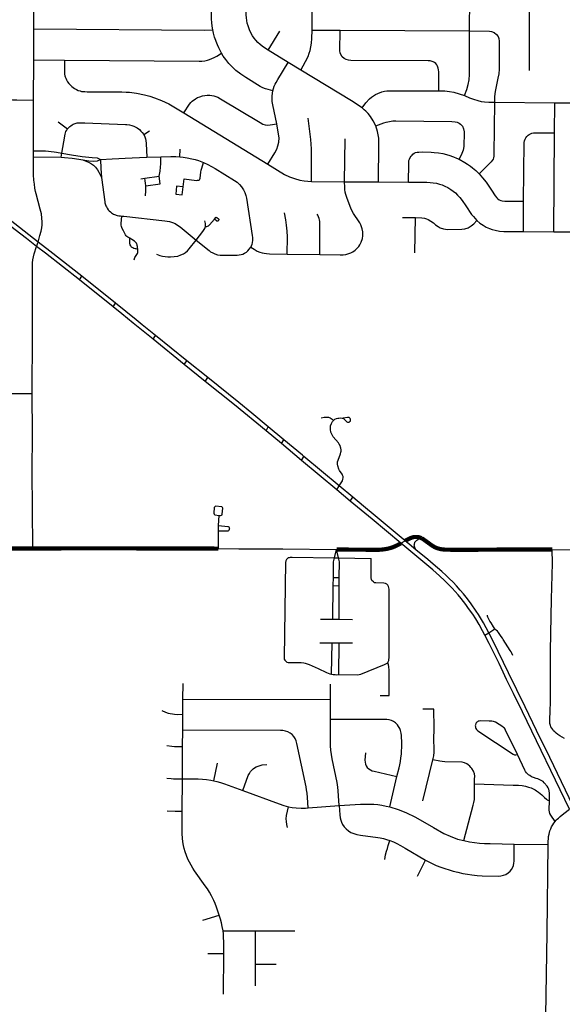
# Model space of a CAD drawing. Extents: x 1410746 to 1533160, y 578873 to 704954.
# Tile 117 of 227: x 1459857 to 1465069, y 668278 to 677735. Entities that reach past the tile are written whole.
import ezdxf

# ---------------------------------------------------------------- set-up
doc = ezdxf.new("R2010")
doc.units = 0
doc.header["$MEASUREMENT"] = 0
doc.layers.add('MC_STREETS', color=254, linetype='CONTINUOUS')

msp = doc.modelspace()

# ---------------------------------------------------------------- linework, layer by layer
at = {"layer": 'MC_STREETS'}
for p, q in [((1459993.17175, 677647.7568), (1459991.08765, 677971.16645)), ((1462665.37715, 677635.4484), (1462666.81375, 677951.1882)), ((1464178.3682, 677627.890675), (1464179.775725, 677943.35645)), ((1464752.513375, 677246.658375), (1464753.651975, 677939.233525)), ((1459991.717675, 677348.341775), (1459993.17175, 677647.7568)), ((1462244.922525, 677440.9133), (1462355.62775, 677625.15675)), ((1462665.37715, 677635.4484), (1462933.822475, 677633.41555)), ((1462933.822475, 677633.41555), (1464178.3682, 677627.890675)), ((1462436.43765, 677323.044175), (1462244.922525, 677440.9133)), ((1459988.597475, 676962.887175), (1459991.717675, 677348.341775)), ((1459991.717675, 677348.341775), (1460287.95045, 677344.972125)), ((1462556.5449, 677249.434625), (1462436.43765, 677323.044175)), ((1459989.610025, 676476.030575), (1459988.597475, 676962.887175)), ((1464416.066225, 676941.4885), (1464995.9148, 676936.8868)), ((1464993.55425, 676648.379175), (1464995.9148, 676936.8868)), ((1464995.9148, 676936.8868), (1465309.962775, 676936.091375)), ((1461434.013125, 676840.290225), (1462241.684425, 676346.137)), ((1460227.2775, 676753.54455), (1460315.811675, 676685.80495)), ((1461048.678525, 676630.7892), (1461103.36715, 676666.1147)), ((1464987.61035, 675698.672425), (1464993.55425, 676648.379175)), ((1462977.537275, 676178.43065), (1462981.827625, 676590.1575)), ((1459989.610025, 676416.386175), (1459989.610025, 676476.030575)), ((1459989.610025, 676416.386175), (1460254.35505, 676414.68575)), ((1460254.35505, 676414.68575), (1460261.844875, 676452.062325)), ((1461077.4958, 676413.133575), (1461210.975675, 676416.816625)), ((1461394.02125, 676418.445825), (1461398.472425, 676490.250525)), ((1461057.846775, 676212.1736), (1461194.856625, 676233.261325)), ((1461019.726075, 676205.950375), (1461057.846775, 676212.1736)), ((1462658.330275, 676181.66525), (1462977.537275, 676178.43065)), ((1462977.537275, 676178.43065), (1463304.16885, 676178.477225)), ((1463304.16885, 676178.477225), (1463590.57445, 676175.3214)), ((1464695.6374, 675701.757425), (1464697.4439, 675991.307175)), ((1463534.771075, 675836.31945), (1463657.671425, 675835.5163)), ((1463651.8755, 675496.86705), (1463657.671425, 675835.5163)), ((1464695.6374, 675701.757425), (1464987.61035, 675698.672425)), ((1464987.61035, 675698.672425), (1465302.414, 675698.695275)), ((1460018.1039, 675557.7649), (1460032.700325, 675599.3711)), ((1462427.02915, 675482.086125), (1462738.07285, 675479.672525)), ((1460431.913275, 675235.51285), (1460454.116425, 675272.950275)), ((1460777.77595, 675012.8488), (1460454.116425, 675272.950275)), ((1460753.203925, 674976.163825), (1460431.913275, 675235.51285)), ((1460753.203925, 674976.163825), (1460777.77595, 675012.8488)), ((1461137.2584, 674666.06595), (1461162.4568, 674701.89225)), ((1461438.050725, 674422.723625), (1461137.2584, 674666.06595)), ((1461463.2108, 674458.7739), (1461162.4568, 674701.89225)), ((1461438.050725, 674422.723625), (1461463.2108, 674458.7739)), ((1461639.4792, 674260.039425), (1461438.050725, 674422.723625)), ((1461663.850725, 674296.7708), (1461463.2108, 674458.7739)), ((1461639.4792, 674260.039425), (1461663.850725, 674296.7708)), ((1459650.7562, 674145.312675), (1459977.54805, 674145.819675)), ((1462222.796675, 673785.3473), (1462244.784925, 673824.558675)), ((1462370.29555, 673663.180375), (1462222.796675, 673785.3473)), ((1462394.69855, 673698.725625), (1462244.784925, 673824.558675)), ((1462370.29555, 673663.180375), (1462394.69855, 673698.725625)), ((1462563.133075, 673502.34695), (1462370.29555, 673663.180375)), ((1462563.133075, 673502.34695), (1462587.29785, 673539.0295)), ((1462901.76665, 673219.96805), (1462563.133075, 673502.34695)), ((1462925.5978, 673258.427275), (1462587.29785, 673539.0295)), ((1462901.76665, 673219.96805), (1462925.5978, 673258.427275)), ((1463031.74615, 673111.12485), (1462901.76665, 673219.96805)), ((1463056.10385, 673148.70995), (1462925.5978, 673258.427275)), ((1463031.74615, 673111.12485), (1463056.10385, 673148.70995)), ((1461765.684875, 672876.6838), (1461774.067725, 672973.404875)), ((1461765.47745, 672822.521475), (1461765.684875, 672876.6838)), ((1461765.5068, 672654.982275), (1461765.47745, 672822.521475)), ((1463518.56365, 672705.930325), (1463559.5932, 672730.0468)), ((1462881.104875, 672565.9702), (1462900.442375, 672646.6231)), ((1462918.2967, 672565.063075), (1462900.442375, 672646.6231)), ((1463594.3397, 672643.5749), (1463518.56365, 672705.930325)), ((1464971.874075, 672645.806775), (1465274.098, 672641.719075)), ((1462881.104875, 672565.9702), (1462918.2967, 672565.063075)), ((1462918.2967, 672565.063075), (1463231.493475, 672559.880475)), ((1462868.3417, 672298.979425), (1462869.36325, 672376.6081)), ((1462869.36325, 672376.6081), (1462926.724575, 672375.938925)), ((1462926.228575, 672298.75), (1462926.724575, 672375.938925)), ((1462864.106075, 671977.11225), (1462868.3417, 672298.979425)), ((1462868.3417, 672298.979425), (1462926.228575, 672298.75)), ((1462924.1566, 671976.30835), (1462926.228575, 672298.75)), ((1462745.8439, 671978.6954), (1462864.106075, 671977.11225)), ((1462864.106075, 671977.11225), (1462924.1566, 671976.30835)), ((1462924.1566, 671976.30835), (1463053.06545, 671974.582675)), ((1464363.231675, 671846.983475), (1464421.889675, 671883.558725)), ((1464326.0569, 671823.8378), (1464363.231675, 671846.983475)), ((1462739.973325, 671748.792025), (1462856.88815, 671749.2662)), ((1462852.48785, 671448.35015), (1462856.88815, 671749.2662)), ((1462856.88815, 671749.2662), (1462924.207525, 671749.6871)), ((1462921.789625, 671444.264925), (1462924.207525, 671749.6871)), ((1462924.207525, 671749.6871), (1463054.444475, 671750.1698)), ((1461424.1502, 671210.00885), (1461425.41385, 671360.676675)), ((1462842.02605, 671206.385575), (1462841.436325, 671353.293925)), ((1461422.9979, 671063.918425), (1461424.1502, 671210.00885)), ((1461424.1502, 671210.00885), (1462842.02605, 671206.385575)), ((1462841.110725, 671013.40785), (1462842.02605, 671206.385575)), ((1461422.114975, 670911.521875), (1461422.9979, 671063.918425)), ((1461420.9597, 670752.6943), (1461422.114975, 670911.521875)), ((1461418.915775, 670443.72235), (1461420.9597, 670752.6943)), ((1461722.984275, 670425.405325), (1461756.129625, 670593.27515)), ((1463728.849925, 670233.721575), (1463825.861375, 670626.538525)), ((1463410.659775, 670174.650975), (1463480.653825, 670465.71155)), ((1461416.193925, 670133.372925), (1461418.915775, 670443.72235)), ((1462628.42025, 670165.573525), (1462926.593875, 670186.2213)), ((1464607.669, 669817.386275), (1464932.78585, 669812.4617)), ((1463677.968625, 669510.2153), (1463756.1794, 669661.53845)), ((1461616.98585, 669086.055075), (1461773.85605, 669135.0253)), ((1461809.619925, 668984.330875), (1462121.8151, 668985.120475)), ((1462121.359425, 668664.7575), (1462121.8151, 668985.120475)), ((1462121.8151, 668985.120475), (1462498.166625, 668984.223475)), ((1461662.4755, 668767.318225), (1461816.21715, 668766.622525)), ((1461815.04635, 668376.8545), (1461816.21715, 668766.622525)), ((1462120.481025, 668455.2368), (1462121.359425, 668664.7575)), ((1462121.359425, 668664.7575), (1462318.9523, 668665.28885))]:
    msp.add_line(p, q, dxfattribs=at)
for points in [[(1461710.4705, 677636.48595), (1461704.557225, 677673.585125), (1461701.095675, 677708.707975), (1461699.411325, 677738.223125), (1461698.65365, 677769.279525), (1461700.4332, 677958.94415)], [(1462244.922525, 677440.9133), (1462208.090575, 677463.17145), (1462185.56745, 677479.600075), (1462166.22405, 677495.76375), (1462144.49585, 677516.432025), (1462125.15245, 677537.3653), (1462107.928875, 677558.56355), (1462093.620075, 677578.96685), (1462077.191425, 677607.84945), (1462063.67755, 677638.5869), (1462050.42865, 677676.74375), (1462042.744275, 677702.446625), (1462037.444725, 677727.619525), (1462034.265, 677751.46755), (1462033.330825, 677781.78045), (1462032.192975, 677957.003825)], [(1459993.17175, 677647.7568), (1461628.218825, 677633.403225), (1461710.4705, 677636.48595)], [(1461794.122975, 677412.88615), (1461767.9457, 677463.3194), (1461755.154875, 677493.319425), (1461728.53125, 677566.355025), (1461717.48865, 677606.1971), (1461710.4705, 677636.48595)], [(1462556.5449, 677249.434625), (1462603.436975, 677332.098275), (1462626.03405, 677380.832775), (1462637.045825, 677411.946225), (1462645.4441, 677438.739475), (1462653.138, 677472.4694), (1462659.220325, 677509.874825), (1462663.483125, 677554.6031), (1462665.37715, 677635.4484)], [(1463883.554175, 677052.640175), (1463883.212625, 677232.993825), (1463880.79695, 677252.716225), (1463877.481025, 677269.54165), (1463870.803525, 677286.7985), (1463862.93775, 677300.7998), (1463853.078175, 677313.383425), (1463841.1881, 677322.72855), (1463827.02345, 677330.6616), (1463800.787275, 677338.83515), (1463780.603925, 677340.6944), (1463036.4371, 677343.499175), (1463016.52735, 677344.989), (1462993.911925, 677351.633675), (1462974.73775, 677361.85315), (1462955.14755, 677379.367875), (1462941.510775, 677399.6782), (1462935.6325, 677414.7333), (1462932.382525, 677434.836925), (1462933.822475, 677633.41555)], [(1464129.18785, 677005.1242), (1464151.452575, 677065.52565), (1464164.473225, 677112.994725), (1464172.944, 677157.63965), (1464176.218925, 677209.31015), (1464178.3682, 677627.890675)], [(1464178.3682, 677627.890675), (1464368.986925, 677624.463175), (1464389.148625, 677621.512075), (1464414.76505, 677610.43665), (1464436.3211, 677592.884175), (1464451.9313, 677572.89965), (1464459.66685, 677552.342925), (1464463.42145, 677529.315075), (1464460.8847, 677260.4849), (1464458.03595, 677216.0926), (1464450.45855, 677173.98015), (1464425.445475, 677060.075525), (1464422.30505, 677043.378725), (1464419.09215, 677023.039525), (1464416.835575, 676994.30205), (1464416.066225, 676941.4885)], [(1460287.95045, 677344.972125), (1461579.901675, 677335.074825), (1461606.55925, 677336.515775), (1461634.89795, 677340.3583), (1461660.0094, 677346.44605), (1461680.45655, 677353.08545), (1461702.1423, 677361.7324), (1461725.197525, 677372.059225), (1461749.21335, 677385.74825), (1461794.122975, 677412.88615)], [(1462288.085575, 677052.388875), (1462242.800575, 677063.4524), (1462216.39215, 677071.7434), (1462193.175325, 677081.24545), (1462167.59565, 677094.1437), (1462029.429275, 677178.87975), (1461981.489075, 677211.1707), (1461933.3789, 677247.912575), (1461899.52475, 677279.162575), (1461866.538625, 677315.186875), (1461836.590725, 677351.211175), (1461812.375025, 677384.3073), (1461794.122975, 677412.88615)], [(1460287.95045, 677344.972125), (1460286.508875, 677248.010525), (1460287.21555, 677227.229075), (1460288.6004, 677212.26355), (1460291.64075, 677195.807225), (1460294.783125, 677184.44995), (1460299.314625, 677172.3358), (1460306.314275, 677157.25775), (1460317.18565, 677139.18725), (1460328.6551, 677122.92645), (1460344.867675, 677105.113175), (1460356.698025, 677092.8527), (1460369.1337, 677082.766425), (1460383.275725, 677073.7389), (1460400.7721, 677063.915425), (1460419.42035, 677055.526), (1460436.154575, 677049.725825), (1460451.81005, 677046.132975), (1460465.82445, 677044.758975), (1460482.084925, 677043.34), (1460505.947075, 677042.861975), (1460837.5993, 677041.68285), (1460880.514575, 677039.00175), (1460910.804525, 677036.937775), (1460979.14955, 677027.91845), (1461054.94335, 677012.191775), (1461105.7884, 676998.786625), (1461152.940525, 676983.26925), (1461218.71205, 676957.906775), (1461288.282775, 676925.91045), (1461353.836125, 676889.622475), (1461434.013125, 676840.290225)], [(1462288.085575, 677052.388875), (1462301.849975, 677094.741475), (1462309.435775, 677114.426775), (1462318.648, 677131.62295), (1462337.072475, 677161.102125), (1462436.43765, 677323.044175)], [(1463145.562525, 676886.630675), (1463043.8334, 676953.87495), (1462556.5449, 677249.434625)], [(1459749.7937, 676976.824225), (1459770.161, 676969.745825), (1459788.93, 676966.046825), (1459810.880525, 676963.9235), (1459829.79815, 676963.4122), (1459988.597475, 676962.887175)], [(1461434.013125, 676840.290225), (1461488.7545, 676923.3573), (1461501.419825, 676938.77065), (1461514.59565, 676951.623), (1461545.66875, 676974.68365), (1461566.114575, 676985.933625), (1461586.51645, 676994.998225), (1461611.661725, 677002.511025), (1461635.352625, 677007.50215), (1461658.69675, 677009.221625), (1461683.401075, 677008.72755), (1461720.621825, 677002.154075), (1461758.56825, 676989.736775), (1461786.630875, 676974.602275), (1462165.97525, 676745.869475), (1462193.2252, 676732.209075), (1462214.99155, 676725.2163), (1462241.0417, 676721.781275), (1462263.26345, 676723.523725), (1462326.136025, 676735.74875)], [(1462326.136025, 676735.74875), (1462287.0718, 676917.23985), (1462282.106125, 676947.68525), (1462280.877825, 676973.17245), (1462281.491975, 677000.502075), (1462283.948775, 677028.060825), (1462288.085575, 677052.388875)], [(1463145.562525, 676886.630675), (1463181.116275, 676937.2933), (1463216.400975, 676974.4809), (1463234.672925, 676989.41885), (1463253.735875, 677001.790875), (1463274.490425, 677014.493275), (1463295.201675, 677025.01065), (1463335.391875, 677040.604775), (1463359.672675, 677047.0434), (1463383.045975, 677050.2209), (1463445.721375, 677052.615575), (1463883.554175, 677052.640175)], [(1463883.554175, 677052.640175), (1463941.07505, 677050.037825), (1463984.796425, 677045.524375), (1464025.645425, 677037.788825), (1464077.59315, 677023.27475), (1464129.18785, 677005.1242)], [(1464129.18785, 677005.1242), (1464177.9171, 676984.116375), (1464214.98625, 676969.898225), (1464255.741425, 676957.42875), (1464288.456575, 676950.2201), (1464320.668125, 676945.936), (1464363.569275, 676942.532475), (1464416.066225, 676941.4885)], [(1463276.946125, 676714.959425), (1463252.926175, 676763.895025), (1463225.953775, 676805.602625), (1463203.45645, 676832.28335), (1463181.44795, 676855.31085), (1463165.175025, 676870.2088), (1463145.562525, 676886.630675)], [(1464416.066225, 676941.4885), (1464411.926625, 676442.04625), (1464411.225075, 676423.25365), (1464408.1449, 676407.0422), (1464403.767825, 676395.04575), (1464395.986325, 676382.2387), (1464385.286775, 676369.593775), (1464269.894425, 676253.0365)], [(1462658.330275, 676181.66525), (1462659.474275, 676495.1905), (1462653.9628, 676584.9272), (1462628.05995, 676789.33395)], [(1460315.811675, 676685.80495), (1460328.607875, 676700.295425), (1460337.1761, 676707.410225), (1460347.723975, 676715.21435), (1460360.251175, 676723.70745), (1460370.762625, 676729.690375), (1460379.841025, 676734.244825), (1460388.62415, 676738.0765), (1460398.8036, 676741.5158), (1460408.39215, 676743.509575), (1460421.06175, 676745.077475), (1460439.885525, 676745.42885), (1460483.451975, 676743.9013), (1460874.301, 676728.710375), (1460885.803925, 676728.1159), (1460909.896075, 676725.0831), (1460932.8068, 676719.159225), (1460954.27755, 676711.4427), (1460984.009775, 676695.5451), (1461006.155075, 676679.435225), (1461021.491025, 676665.211725), (1461034.415975, 676650.704075), (1461048.678525, 676630.7892)], [(1462241.684425, 676346.137), (1462307.659025, 676457.399575), (1462325.748225, 676491.286), (1462337.62485, 676523.4749), (1462345.888275, 676557.5575), (1462347.552325, 676598.694575), (1462343.219, 676634.850325), (1462326.136025, 676735.74875)], [(1463276.946125, 676714.959425), (1463354.484025, 676744.3826), (1463376.722275, 676750.91585), (1463408.076275, 676758.336225), (1463439.38965, 676761.985225), (1463469.156375, 676762.865175), (1464007.690725, 676756.5138), (1464038.5496, 676754.8068), (1464058.948825, 676749.6644), (1464077.8648, 676740.544025), (1464091.42515, 676730.437075), (1464108.72005, 676710.41875), (1464120.025475, 676685.7833), (1464124.506125, 676656.911325), (1464124.902775, 676606.260825), (1464123.70165, 676560.013875), (1464121.42115, 676515.9746), (1464115.125225, 676481.852275), (1464102.98705, 676448.760475), (1464078.08415, 676393.698475)], [(1463304.16885, 676178.477225), (1463307.409325, 676538.377425), (1463304.92115, 676596.720825), (1463300.77285, 676628.13645), (1463294.688225, 676661.048125), (1463276.946125, 676714.959425)], [(1460261.844875, 676452.062325), (1460271.088625, 676506.891925), (1460280.6352, 676562.808825), (1460286.115825, 676598.039725), (1460289.33235, 676618.377925), (1460292.4826, 676635.438925), (1460295.523625, 676647.036675), (1460300.270975, 676659.693125), (1460307.8766, 676674.843025), (1460315.811675, 676685.80495)], [(1461048.678525, 676630.7892), (1461058.937125, 676608.42585), (1461065.901, 676591.526925), (1461069.214975, 676574.701175), (1461073.094575, 676544.01915), (1461077.4958, 676413.133575)], [(1464697.4439, 675991.307175), (1464703.854025, 676556.128375), (1464706.101725, 676570.29305), (1464710.9262, 676586.956725), (1464718.2126, 676600.292325), (1464727.18305, 676613.594475), (1464740.0623, 676625.726), (1464750.88215, 676633.162025), (1464763.0839, 676639.477625), (1464775.256775, 676644.3362), (1464791.33845, 676648.024525), (1464809.874175, 676648.020575), (1464993.55425, 676648.379175)], [(1459989.610025, 676476.030575), (1460070.473875, 676474.481225), (1460104.7238, 676473.794225), (1460134.45275, 676471.74075), (1460160.244025, 676469.40185), (1460186.3014, 676466.329025), (1460210.386325, 676462.9314), (1460261.844875, 676452.062325)], [(1460032.700325, 675599.3711), (1460050.9737, 675661.5388), (1460061.59345, 675703.2312), (1460068.6733, 675735.4838), (1460072.2132, 675765.37645), (1460073.393175, 675792.1225), (1460070.639925, 675828.701675), (1460064.74005, 675870.00075), (1460054.5136, 675913.266425), (1460014.78785, 676060.763075), (1460009.2813, 676083.182575), (1460002.988125, 676117.795125), (1459997.481575, 676155.554275), (1459993.548325, 676192.526775), (1459990.401725, 676243.265625), (1459989.615075, 676291.2512), (1459989.610025, 676416.386175)], [(1460254.35505, 676414.68575), (1460287.999675, 676411.8252), (1460361.702275, 676403.789775), (1460425.823225, 676394.124775), (1460462.75655, 676387.190725)], [(1460261.844875, 676452.062325), (1460352.9042, 676436.880375), (1460457.6762, 676420.8982), (1460552.977275, 676410.243425), (1460602.10765, 676407.283775), (1460631.70425, 676393.0774)], [(1460631.70425, 676393.0774), (1460746.2281, 676397.9566), (1460809.048825, 676401.3846), (1460870.78225, 676405.802525), (1460937.96305, 676409.235125), (1461077.4958, 676413.133575)], [(1461194.856625, 676233.261325), (1461205.284425, 676278.557325), (1461210.6556, 676319.1509), (1461211.8894, 676349.6873), (1461210.975675, 676416.816625)], [(1461210.975675, 676416.816625), (1461307.077025, 676419.469525), (1461355.13275, 676420.005075), (1461394.02125, 676418.445825)], [(1461394.02125, 676418.445825), (1461425.71305, 676415.2262), (1461466.8849, 676408.6093), (1461510.564825, 676399.0037), (1461543.258, 676390.698925), (1461573.957075, 676380.9765), (1461622.7278, 676362.8129)], [(1463590.57445, 676175.3214), (1463593.32425, 676349.72535), (1463594.13975, 676364.6761), (1463595.363, 676381.393775), (1463599.5764, 676394.713525), (1463607.595425, 676410.4798), (1463616.617325, 676424.520125), (1463625.1512, 676434.59485), (1463634.040675, 676443.0102), (1463645.182125, 676451.6626), (1463657.271775, 676457.707425), (1463673.2728, 676461.974375), (1463690.964325, 676463.69845), (1463721.305475, 676464.1873), (1463808.813325, 676462.9693), (1463838.500825, 676460.62555), (1463878.344575, 676456.4589), (1463922.08855, 676448.89565), (1463978.8654, 676432.24015), (1464023.13625, 676416.61515), (1464053.8654, 676404.635975), (1464078.08415, 676393.698475)], [(1460462.75655, 676387.190725), (1460521.604875, 676378.871025), (1460567.18365, 676375.91135), (1460603.291525, 676377.68715), (1460631.70425, 676393.0774)], [(1460462.75655, 676387.190725), (1460503.18625, 676372.535575), (1460519.05695, 676365.6596), (1460546.004075, 676350.910625), (1460564.224, 676338.0277), (1460584.118175, 676318.8139), (1460605.217225, 676292.522925), (1460618.254925, 676270.4016), (1460643.91105, 676219.24455)], [(1460631.70425, 676393.0774), (1460636.702125, 676306.775325), (1460643.91105, 676219.24455)], [(1461426.2648, 676129.987175), (1461435.178775, 676205.32705), (1461554.7121, 676191.32315), (1461565.71515, 676191.8233), (1461575.968025, 676193.82385), (1461582.969975, 676196.824675), (1461588.221425, 676203.576575), (1461591.7224, 676212.82915), (1461597.879075, 676271.37115), (1461600.483225, 676287.864225), (1461605.70845, 676310.035575), (1461622.7278, 676362.8129)], [(1461622.7278, 676362.8129), (1461664.20985, 676343.831225), (1461698.974225, 676325.14865), (1461734.7381, 676304.66255), (1461920.849225, 676190.77365), (1461946.890875, 676172.7181), (1461968.20235, 676152.67185), (1461988.7922, 676128.942875), (1462007.041525, 676100.5243), (1462020.540175, 676073.293725), (1462028.9926, 676046.528025), (1462035.085325, 676018.89865), (1462089.5098, 675662.3487), (1462091.658325, 675642.173575), (1462092.557675, 675613.859575), (1462090.34105, 675593.909775), (1462085.0765, 675574.7912), (1462080.08905, 675559.55175), (1462075.655775, 675550.685175)], [(1462241.684425, 676346.137), (1462401.2402, 676249.316325), (1462449.08395, 676226.136575), (1462496.468025, 676208.06675), (1462546.754025, 676194.6757), (1462587.596775, 676186.574), (1462624.75855, 676182.97665), (1462658.330275, 676181.66525)], [(1464078.08415, 676393.698475), (1464131.9904, 676363.229725), (1464159.594575, 676346.30265), (1464187.738, 676326.193725), (1464207.2215, 676311.33195), (1464237.36545, 676284.731375), (1464269.894425, 676253.0365)], [(1460643.91105, 676219.24455), (1460673.23315, 675986.574075), (1460674.97955, 675975.6092), (1460677.8634, 675965.350025), (1460680.23675, 675957.651225), (1460684.2584, 675948.0981), (1460689.6324, 675935.967225), (1460696.9644, 675923.4328), (1460707.6363, 675909.3741), (1460717.258, 675898.9801), (1460727.7219, 675888.569025), (1460738.769125, 675879.239325), (1460748.744825, 675872.48145), (1460758.1805, 675866.827275), (1460767.091575, 675863.005425), (1460775.7287, 675859.553325), (1460784.94225, 675856.818425), (1460793.32085, 675854.46475), (1460809.560325, 675851.9536), (1460826.36835, 675849.79515), (1460837.873425, 675848.45665)], [(1461068.652325, 676139.6932), (1461204.781975, 676159.004975), (1461194.856625, 676233.261325)], [(1464269.894425, 676253.0365), (1464303.25745, 676216.33715), (1464336.503075, 676174.6846), (1464388.063975, 676098.2415), (1464425.143975, 676042.12515), (1464438.55995, 676024.734425), (1464449.9256, 676012.77045), (1464461.3006, 676005.5517), (1464477.4881, 675998.1142), (1464492.444675, 675994.516325), (1464515.997775, 675992.5908), (1464697.4439, 675991.307175)], [(1461068.652325, 676139.6932), (1461065.993325, 676165.543625), (1461062.6004, 676186.826575), (1461057.846775, 676212.1736)], [(1461065.993325, 676041.5474), (1461069.35245, 676090.4938), (1461069.386275, 676120.818625), (1461068.652325, 676139.6932)], [(1461424.571175, 676130.1782), (1461363.086925, 676137.1128), (1461355.6566, 676058.036), (1461416.673625, 676051.03405), (1461426.2648, 676129.987175)], [(1462738.07285, 675479.672525), (1462935.186975, 675477.198125), (1462962.722025, 675477.742075), (1462989.746575, 675480.8464), (1463019.39185, 675488.6351), (1463038.36195, 675496.272225), (1463057.648675, 675505.72465), (1463077.886825, 675520.62355), (1463099.637425, 675540.95685), (1463113.4399, 675557.0769), (1463123.5639, 675571.8131), (1463137.303375, 675598.864225), (1463148.351575, 675631.798525), (1463152.804975, 675657.942175), (1463152.7177, 675695.834825), (1463146.8775, 675726.920075), (1463137.596025, 675754.430175), (1463132.7604, 675765.456725), (1463122.7286, 675783.5092), (1463117.00715, 675792.36745), (1463063.5932, 675874.3151), (1463041.64475, 675914.4653), (1462998.29415, 676025.6931), (1462988.391625, 676056.72365), (1462983.364325, 676078.987425), (1462979.7734, 676103.764875), (1462978.337025, 676126.38775), (1462977.537275, 676178.43065)], [(1463590.57445, 676175.3214), (1463767.8474, 676173.908475), (1463798.055725, 676172.345975), (1463829.56615, 676168.96055), (1463858.993225, 676164.533475), (1463889.9828, 676156.46055), (1463913.4203, 676148.127225), (1463941.5453, 676136.14805), (1463969.30315, 676121.60485), (1463998.836975, 676103.856375), (1464020.5142, 676088.4295), (1464042.586975, 676070.52305), (1464062.899475, 676050.470975), (1464085.2953, 676026.512625), (1464106.9099, 675998.387625), (1464141.154675, 675945.65325), (1464196.92725, 675865.1411), (1464214.288375, 675843.0057), (1464248.57655, 675804.594225)], [(1460032.700325, 675599.3711), (1459720.266225, 675845.373575), (1459556.84805, 675970.356825)], [(1460018.1039, 675557.7649), (1459922.1533, 675632.921575), (1459814.299175, 675716.697), (1459679.05405, 675821.0616), (1459534.965425, 675932.5266)], [(1460913.185475, 675635.057675), (1460894.125575, 675645.79395), (1460887.19765, 675652.969325), (1460880.517125, 675660.1447), (1460874.05025, 675669.613875), (1460852.503025, 675706.552025), (1460840.575075, 675729.253575), (1460834.03395, 675747.337875), (1460831.34055, 675761.189675), (1460830.186225, 675777.3501), (1460837.873425, 675848.45665)], [(1460837.873425, 675848.45665), (1460856.630425, 675846.274475), (1461250.332075, 675801.231275), (1461295.991425, 675795.217175), (1461323.93495, 675788.099725), (1461348.709825, 675777.0384), (1461372.5697, 675762.352075), (1461398.033875, 675743.62575), (1461553.3436, 675617.0092)], [(1462427.02915, 675482.086125), (1462429.15765, 675650.03235), (1462426.2349, 675703.85025), (1462419.593525, 675761.8314), (1462412.484275, 675813.708925), (1462400.18575, 675878.796075)], [(1462738.07285, 675479.672525), (1462740.765775, 675755.42165), (1462739.59975, 675795.52195), (1462737.4144, 675812.689575), (1462734.292675, 675825.139025), (1462728.126025, 675839.83585), (1462720.059775, 675857.849275), (1462715.337675, 675866.960475)], [(1461553.3436, 675617.0092), (1461617.10005, 675701.353525), (1461629.26275, 675719.6914), (1461635.112975, 675730.624925), (1461639.08965, 675739.62405), (1461641.5765, 675748.01715)], [(1461641.5765, 675748.01715), (1461641.957925, 675762.72545), (1461640.3057, 675777.359525), (1461637.709325, 675788.689125), (1461634.57245, 675802.654175)], [(1461641.5765, 675748.01715), (1461654.736075, 675748.53525), (1461662.1966, 675750.81485), (1461669.809875, 675754.464275), (1461681.349325, 675765.6254), (1461728.5507, 675819.72255)], [(1461728.5507, 675819.72255), (1461741.615375, 675834.588875), (1461745.3552, 675836.778025), (1461749.45985, 675836.0483), (1461766.060975, 675822.91335), (1461768.797425, 675818.170175)], [(1461768.797425, 675818.170175), (1461768.888625, 675811.5115), (1461766.60825, 675804.8528), (1461762.138725, 675799.9272), (1461756.300975, 675798.37655), (1461751.101725, 675799.56235), (1461728.5507, 675819.72255)], [(1463657.671425, 675835.5163), (1463720.2484, 675832.8129), (1463743.750975, 675828.337175), (1463763.301775, 675822.847375), (1463781.397875, 675814.8359), (1463806.396525, 675800.8579), (1463830.17795, 675782.16765), (1463852.267825, 675763.1467), (1463874.711, 675747.762225), (1463896.118125, 675736.7701), (1463927.35855, 675725.946975), (1463945.2463, 675721.583125), (1463961.23445, 675720.536225), (1464102.529125, 675721.7324), (1464131.532675, 675725.52735), (1464164.323625, 675736.1694), (1464193.890825, 675754.162475), (1464218.152575, 675773.7182), (1464248.57655, 675804.594225)], [(1464248.57655, 675804.594225), (1464276.1488, 675781.429875), (1464306.9533, 675760.3234), (1464338.637325, 675742.52825), (1464368.151225, 675729.72445), (1464393.975875, 675721.043875), (1464423.27275, 675712.58035), (1464466.69015, 675702.101875), (1464507.93055, 675699.82465), (1464695.6374, 675701.757425)], [(1459977.54805, 674145.819675), (1459980.776225, 674708.9566), (1459981.134925, 675129.336525), (1459979.38865, 675366.152175), (1459980.568625, 675398.404775), (1459982.928575, 675426.724125), (1459988.041775, 675457.79675), (1459994.7283, 675485.329475), (1460018.1039, 675557.7649)], [(1460431.913275, 675235.51285), (1460103.569275, 675491.927425), (1460018.1039, 675557.7649)], [(1460454.116425, 675272.950275), (1460145.53605, 675511.8529), (1460032.700325, 675599.3711)], [(1460991.254125, 675525.503725), (1460987.652825, 675556.9678), (1460986.168275, 675567.359725), (1460984.436275, 675573.297975), (1460982.20945, 675579.483625), (1460977.260925, 675588.638425), (1460970.5804, 675597.29835), (1460958.703925, 675607.69025), (1460933.218975, 675623.773), (1460913.185475, 675635.057675)], [(1460991.254125, 675525.503725), (1460984.436275, 675530.988025), (1460974.044375, 675534.204575), (1460967.116425, 675535.194275), (1460954.497675, 675537.915975), (1460942.108275, 675542.5274), (1460931.487, 675550.534725), (1460923.0745, 675561.668925), (1460917.383675, 675573.5454), (1460914.414575, 675582.9476), (1460913.9197, 675598.535475), (1460914.909425, 675616.84505), (1460913.849625, 675628.0414), (1460913.185475, 675635.057675)], [(1461169.247925, 675482.601325), (1461202.941125, 675468.688875), (1461227.841325, 675461.94505), (1461254.992825, 675458.661075), (1461279.957675, 675457.068575), (1461305.505525, 675456.557425), (1461340.95295, 675459.491475), (1461374.4857, 675465.014425), (1461404.4781, 675476.07345), (1461430.155625, 675486.326525), (1461450.38705, 675498.776625), (1461469.580975, 675514.858025), (1461485.5507, 675534.10625), (1461553.3436, 675617.0092)], [(1461553.3436, 675617.0092), (1461675.828275, 675517.1584), (1461690.79065, 675506.62935), (1461711.294625, 675494.99195), (1461732.35275, 675485.5712), (1461756.73585, 675477.81295), (1461781.39605, 675473.65675), (1461807.16455, 675472.271325), (1461945.7049, 675474.487975), (1461963.992225, 675475.319225), (1461983.664975, 675478.6442), (1461998.926375, 675483.4993), (1462015.806325, 675491.3899), (1462033.816575, 675502.19605), (1462049.3331, 675515.495925), (1462062.3559, 675529.62705), (1462075.655775, 675550.685175)], [(1460956.477075, 675427.06885), (1460963.65245, 675450.8218), (1460968.35355, 675460.718875), (1460975.2815, 675469.3788), (1460982.951725, 675479.770725), (1460987.652825, 675488.43065), (1460991.1168, 675499.812275), (1460992.353925, 675515.895), (1460991.254125, 675525.503725)], [(1462075.655775, 675550.685175), (1462108.3513, 675529.349975), (1462139.10725, 675512.725125), (1462161.827875, 675502.750225), (1462186.765125, 675495.269025), (1462205.05245, 675490.83575), (1462226.941825, 675488.064925), (1462254.6499, 675486.679525), (1462427.02915, 675482.086125)], [(1461162.4568, 674701.89225), (1461034.627775, 674804.714225), (1460974.651525, 674853.27845), (1460777.77595, 675012.8488)], [(1461137.2584, 674666.06595), (1460947.5899, 674820.30115), (1460837.8657, 674909.210425), (1460753.203925, 674976.163825)], [(1462222.796675, 673785.3473), (1461918.59385, 674035.408675), (1461639.4792, 674260.039425)], [(1462244.784925, 673824.558675), (1462085.8199, 673956.2858), (1461960.06555, 674058.62615), (1461663.850725, 674296.7708)], [(1459983.478925, 672655.92185), (1459979.419925, 673040.97105), (1459976.886125, 673390.7853), (1459978.5974, 673756.1809), (1459977.54805, 674145.819675)], [(1462752.998975, 673910.75385), (1462781.731925, 673915.92745), (1462799.440275, 673918.358), (1462811.331, 673917.793925), (1462824.2378, 673915.782475), (1462837.64745, 673911.256725), (1462848.87805, 673905.222375), (1462858.2648, 673898.517525), (1462869.83065, 673886.61645)], [(1462925.5978, 673258.427275), (1462955.810275, 673306.067925), (1462961.59305, 673320.441325), (1462962.981925, 673335.371875), (1462962.647225, 673347.104275), (1462957.854575, 673360.3162), (1462952.912475, 673369.746875), (1462927.870375, 673406.0917), (1462922.0097, 673417.316325), (1462913.32915, 673448.2191), (1462909.856925, 673464.885775), (1462910.20415, 673487.80245), (1462914.370825, 673504.4691), (1462938.32915, 673565.92745), (1462942.29195, 673579.95685), (1462943.78255, 673592.0478), (1462943.3254, 673603.617875), (1462942.492725, 673618.208075), (1462939.36315, 673630.293675), (1462934.0167, 673643.8806), (1462925.884175, 673658.616125), (1462917.84305, 673671.135775), (1462868.8847, 673729.816325), (1462857.967625, 673745.953875), (1462846.129725, 673772.057825), (1462841.90895, 673799.831725), (1462841.45415, 673815.580225), (1462843.42665, 673833.684675), (1462850.320025, 673855.4074), (1462862.519125, 673875.5668), (1462869.83065, 673886.61645)], [(1462869.83065, 673886.61645), (1462884.748875, 673896.6737), (1462899.3319, 673903.54615), (1462912.587275, 673907.35875), (1462923.012125, 673908.97225), (1462938.756525, 673909.75145), (1462954.464825, 673908.70945), (1462964.55075, 673907.4155)], [(1463032.7294, 673880.192175), (1463034.781875, 673884.523525), (1463035.14245, 673888.52385), (1463034.9561, 673893.264), (1463034.2084, 673898.0153), (1463032.063725, 673903.15865), (1463029.3216, 673906.492325), (1463025.19005, 673910.582525), (1463021.583425, 673912.8404), (1463016.558825, 673914.3978), (1463012.35445, 673914.845975), (1463004.47125, 673913.910275), (1462964.55075, 673907.4155)], [(1462964.55075, 673907.4155), (1462996.689775, 673875.80995), (1463000.2744, 673872.459575), (1463005.003725, 673870.1794), (1463009.193675, 673869.0029), (1463014.239925, 673868.537675), (1463017.904625, 673869.1935), (1463021.86425, 673870.571775), (1463025.845875, 673873.0429), (1463029.28025, 673876.2532), (1463032.7294, 673880.192175)], [(1462587.29785, 673539.0295), (1462572.0804, 673551.272525), (1462394.69855, 673698.725625)], [(1463518.56365, 672705.930325), (1463243.216875, 672936.734375), (1463031.74615, 673111.12485)], [(1463559.5932, 672730.0468), (1463270.01865, 672970.81205), (1463158.6734, 673063.75085), (1463056.10385, 673148.70995)], [(1461725.89065, 673050.2278), (1461721.71335, 672996.248025), (1461724.612625, 672986.71755), (1461730.66575, 672980.4026), (1461774.067725, 672973.404875)], [(1461774.067725, 672973.404875), (1461786.0469, 672972.623625), (1461793.598975, 672974.70695), (1461800.89065, 672980.436125), (1461802.973975, 672986.686125), (1461807.661475, 673042.6757), (1461805.0573, 673049.967375), (1461797.76565, 673054.9153), (1461737.069625, 673061.886025), (1461729.67495, 673057.29745), (1461725.89065, 673050.2278)], [(1461765.684875, 672876.6838), (1461854.54345, 672868.26175), (1461859.28755, 672866.709575), (1461864.080775, 672863.143075), (1461867.872175, 672858.087875), (1461869.9614, 672852.651525), (1461870.3702, 672844.992425), (1461869.69205, 672839.1765), (1461868.200925, 672834.834325), (1461866.06675, 672830.8259), (1461861.91425, 672826.6734), (1461854.771475, 672823.443925), (1461849.422075, 672822.8222), (1461765.47745, 672822.521475), (1461765.3238, 672822.520925)], [(1463662.260675, 672643.75305), (1463597.7096, 672697.5905), (1463559.5932, 672730.0468)], [(1463662.260675, 672643.75305), (1463651.958325, 672665.548775), (1463649.009175, 672673.97495), (1463647.74525, 672679.873275), (1463646.959825, 672688.22995), (1463647.464375, 672697.708675), (1463648.868725, 672704.3092), (1463650.83485, 672710.4884), (1463653.769875, 672716.238975), (1463658.4184, 672723.82985), (1463664.316725, 672730.43035), (1463671.75985, 672736.469125), (1463680.0456, 672741.103525), (1463695.212725, 672747.563575), (1463715.690025, 672755.273125)], [(1461765.5068, 672654.982275), (1461961.682875, 672653.888125), (1462176.159525, 672652.691925), (1462385.215125, 672651.340375), (1462900.442375, 672646.6231)], [(1464326.0569, 671823.8378), (1464303.628125, 671866.338225), (1464270.95015, 671925.31845), (1464237.575, 671980.74505), (1464207.77575, 672026.6359), (1464169.13495, 672081.0563), (1464142.06185, 672118.028325), (1464098.525525, 672174.6378), (1464069.17715, 672210.197775), (1464039.50465, 672243.578275), (1464010.07655, 672275.13235), (1463982.00935, 672304.4735), (1463941.7906, 672344.25755), (1463887.7356, 672394.5186), (1463824.51655, 672450.0631), (1463594.3397, 672643.5749)], [(1464363.231675, 671846.983475), (1464311.80005, 671942.414925), (1464263.95125, 672021.2273), (1464241.688225, 672055.594475), (1464193.5954, 672123.878375), (1464158.551875, 672171.311025), (1464118.5527, 672219.451625), (1464089.172775, 672254.141175), (1464052.359375, 672295.910225), (1464019.439725, 672330.95375), (1463982.27235, 672367.767125), (1463951.8305, 672396.4391), (1463911.47735, 672433.96045), (1463870.41625, 672469.711925), (1463829.001175, 672504.75545), (1463775.904925, 672549.710275), (1463662.260675, 672643.75305)], [(1465089.9636, 670830.175925), (1465065.880175, 670844.201), (1465046.04675, 670857.092725), (1465026.726625, 670870.64295), (1465010.233575, 670883.22975), (1464995.782, 670895.513675), (1464985.421625, 670905.4031), (1464976.47405, 670916.46985), (1464967.526475, 670929.4203), (1464959.285275, 670943.548075), (1464954.1051, 670956.733975), (1464949.86675, 670974.158225), (1464948.453975, 670984.9895), (1464947.512125, 671001.23645), (1464947.7476, 671019.602525), (1464951.985925, 671086.238475), (1464953.163225, 671118.73235), (1464954.1051, 671156.406375), (1464953.92795, 671535.901975), (1464955.29455, 671673.701575), (1464964.1775, 672168.869), (1464973.06045, 672515.531775), (1464971.874075, 672645.806775)], [(1462424.284375, 672557.232075), (1462420.16685, 672551.546), (1462415.853275, 672544.095275), (1462412.9122, 672536.840625), (1462411.8445, 672531.414975), (1462410.85665, 672524.147925), (1462396.3312, 671605.376725), (1462398.55855, 671592.012775), (1462403.235925, 671582.212525), (1462408.581525, 671575.53055), (1462415.2635, 671569.962225), (1462424.1728, 671564.839375), (1462434.195775, 671562.166575), (1462446.446075, 671561.27565), (1462561.5989, 671559.93925), (1462584.540375, 671557.93465), (1462599.908925, 671554.1482), (1462618.39575, 671548.579875), (1462637.550775, 671540.5615), (1462722.4994, 671502.8898), (1462803.932125, 671465.27785), (1462834.223775, 671453.695725), (1462852.48785, 671448.35015)], [(1462424.284375, 672557.232075), (1462430.754725, 672563.506375), (1462438.98975, 672568.408175), (1462448.00905, 672570.564975), (1462458.989075, 672571.153175), (1462473.89055, 672571.153175), (1462881.104875, 672565.9702)], [(1462869.36325, 672376.6081), (1462871.372925, 672529.32525), (1462881.104875, 672565.9702)], [(1462926.724575, 672375.938925), (1462927.69655, 672527.199825), (1462918.2967, 672565.063075)], [(1463391.706425, 671558.90865), (1463397.055225, 671566.129525), (1463402.404, 671579.76895), (1463405.944875, 671616.0546), (1463405.21495, 672265.05135), (1463403.9941, 672279.54835), (1463400.64475, 672291.81635), (1463393.43645, 672304.32205), (1463382.755625, 672314.688725), (1463371.1324, 672321.2857), (1463354.16875, 672322.856425), (1463276.26165, 672324.741275), (1463263.695975, 672327.56855), (1463253.97045, 672334.637475), (1463239.948175, 672349.85465), (1463235.896025, 672357.95075), (1463232.85305, 672374.406425), (1463231.493475, 672559.880475)], [(1464421.889675, 671883.558725), (1464408.43465, 671903.5848), (1464384.2066, 671940.4137), (1464373.076125, 671958.3436), (1464360.559825, 671983.689075), (1464354.6146, 671996.8312), (1464351.172625, 672006.218425), (1464349.295175, 672015.60565)], [(1464593.675825, 671629.79085), (1464583.036975, 671651.068575), (1464577.091725, 671662.020325), (1464568.956125, 671676.41405), (1464501.36815, 671782.48965), (1464492.91965, 671795.31885), (1464482.2808, 671810.964225), (1464455.05785, 671848.826025), (1464445.044825, 671860.403575), (1464432.841425, 671872.294075), (1464421.889675, 671883.558725)], [(1465137.5651, 670151.60445), (1464684.79535, 671088.1928), (1464600.344075, 671262.9303), (1464534.227725, 671399.04815), (1464501.317375, 671467.4686), (1464460.849275, 671551.341475), (1464423.3254, 671627.8692), (1464398.254575, 671680.8317), (1464366.920975, 671743.756125), (1464326.0569, 671823.8378)], [(1465173.357625, 670180.0427), (1464947.3741, 670647.3895), (1464821.33245, 670907.806175), (1464710.915775, 671135.931175), (1464553.103275, 671460.931175), (1464404.748775, 671765.892475), (1464363.231675, 671846.983475)], [(1462921.789625, 671444.264925), (1463096.783525, 671443.5297), (1463116.764, 671444.956875), (1463131.92775, 671449.06), (1463360.26055, 671541.92925), (1463381.008825, 671551.420325), (1463391.706425, 671558.90865)], [(1463318.59835, 671245.351125), (1463404.336525, 671245.351125), (1463404.2761, 671496.060275), (1463403.7412, 671510.502025), (1463401.6017, 671523.0717), (1463398.124975, 671537.7809), (1463391.706425, 671558.90865)], [(1462852.48785, 671448.35015), (1462866.520025, 671446.122825), (1462885.41035, 671444.638775), (1462904.1166, 671444.008225), (1462921.789625, 671444.264925)], [(1463825.861375, 670626.538525), (1463833.383325, 670665.73695), (1463836.84395, 670698.458325), (1463836.5254, 670738.90575), (1463835.779325, 670814.338025), (1463836.44305, 670932.369275), (1463835.5313, 671112.368925), (1463730.222975, 671113.5622)], [(1461222.05435, 671098.4489), (1461257.1125, 671084.751775), (1461283.675, 671075.8976), (1461302.6854, 671071.2101), (1461323.51875, 671067.043425), (1461344.352075, 671064.699675), (1461369.09165, 671063.137175), (1461422.9979, 671063.918425)], [(1463480.653825, 670465.71155), (1463500.85895, 670548.63125), (1463507.456175, 670577.103475), (1463513.707475, 670609.435875), (1463518.7637, 670645.7208), (1463522.73395, 670681.9646), (1463524.470075, 670711.13125), (1463525.85895, 670743.77015), (1463526.5534, 670776.061825), (1463525.85895, 670809.39515), (1463524.4184, 670836.93215), (1463522.796075, 670859.636325), (1463519.60895, 670883.353475), (1463514.4473, 670907.199075), (1463506.76175, 670928.492375), (1463496.73775, 670946.66605), (1463485.35305, 670962.35165), (1463466.52565, 670981.6647), (1463448.775625, 670993.422925), (1463427.595075, 671003.492375), (1463406.414525, 671009.742375), (1463382.384725, 671013.709325), (1463362.651225, 671014.7213), (1462841.110725, 671013.40785)], [(1462926.593875, 670186.2213), (1462920.14775, 670280.584675), (1462916.548675, 670327.372675), (1462912.049825, 670364.713075), (1462905.30155, 670407.002225), (1462857.6138, 670635.54355), (1462850.41565, 670678.732475), (1462845.6609, 670720.391375), (1462843.2175, 670761.9611), (1462841.867825, 670806.0498), (1462841.41795, 670849.6886), (1462841.110725, 671013.40785)], [(1464638.0954, 670677.915375), (1464524.585025, 670911.9786), (1464518.86995, 670922.22635), (1464513.351925, 670929.32095), (1464505.39315, 670937.64455), (1464495.976175, 670944.389925), (1464428.27225, 670986.5411), (1464408.2142, 670994.95545), (1464391.978675, 670997.828475), (1464366.440675, 670999.065025), (1464286.59175, 671000.31945), (1464271.558025, 670999.010625), (1464261.7114, 670996.14615), (1464252.93895, 670991.6704), (1464246.672925, 670987.552725), (1464241.660075, 670982.181825), (1464237.005325, 670974.6626), (1464234.319875, 670963.56275), (1464233.2457, 670954.0742), (1464233.961825, 670945.480775), (1464235.7521, 670936.350275), (1464239.153675, 670926.3246), (1464245.4197, 670916.29895), (1464256.12985, 670905.76865)], [(1462628.42025, 670165.573525), (1462621.233825, 670264.017575), (1462617.082725, 670305.074325), (1462612.694125, 670336.62705), (1462607.556475, 670367.9424), (1462518.804475, 670783.648125), (1462511.485775, 670809.995425), (1462501.971475, 670832.31745), (1462488.797825, 670851.34605), (1462472.6967, 670868.910925), (1462454.7659, 670882.084575), (1462432.8098, 670894.160425), (1462409.02405, 670902.211), (1462385.604225, 670906.6022), (1462362.1844, 670908.431875), (1461422.114975, 670911.521875)], [(1464256.12985, 670905.76865), (1464597.2934, 670681.969675), (1464609.2437, 670675.299725), (1464616.7474, 670673.0764), (1464622.96035, 670672.7848), (1464638.0954, 670677.915375)], [(1461269.97125, 670764.71005), (1461319.338525, 670757.19675), (1461343.644075, 670754.5926), (1461367.515625, 670753.2905), (1461420.9597, 670752.6943)], [(1463177.491925, 670693.751325), (1463173.254725, 670624.234075), (1463173.80355, 670602.21425), (1463177.49355, 670583.026275), (1463185.242525, 670567.528275), (1463195.574525, 670552.7683), (1463209.5965, 670539.115325), (1463225.094475, 670528.783325), (1463243.54445, 670521.772325), (1463261.99445, 670516.23735), (1463480.653825, 670465.71155)], [(1464944.22145, 670236.721), (1464944.486125, 670306.35565), (1464943.081, 670327.145525), (1464939.50845, 670344.358725), (1464933.0129, 670358.324175), (1464924.2439, 670373.9135), (1464895.3387, 670406.39125), (1464884.29625, 670417.108925), (1464871.9547, 670425.55315), (1464859.937925, 670432.373475), (1464847.92115, 670437.8947), (1464833.955725, 670442.76635), (1464816.7425, 670447.638025), (1464791.085075, 670455.432675), (1464773.510075, 670463.4178), (1464755.6843, 670474.594575), (1464743.28605, 670483.3282), (1464733.9242, 670491.483), (1464725.804775, 670500.90155), (1464716.711, 670513.2431), (1464708.266775, 670528.182875), (1464638.0954, 670677.915375)], [(1461999.91455, 670330.6733), (1462052.644375, 670474.614125), (1462062.527175, 670495.8771), (1462074.64605, 670513.898675), (1462087.292, 670528.2195), (1462099.304125, 670538.909775), (1462112.9934, 670549.202075), (1462128.9002, 670557.99275), (1462146.47005, 670565.657425), (1462165.6954, 670571.831625), (1462186.5838, 670576.8795), (1462230.03615, 670582.8913)], [(1464226.61845, 670395.227975), (1464226.652225, 670439.31155), (1464226.98, 670469.90925), (1464223.764125, 670491.833425), (1464214.414075, 670516.065325), (1464199.483975, 670542.229975), (1464190.996475, 670553.329025), (1464180.860325, 670566.282425), (1464165.93615, 670578.602275), (1464151.537225, 670589.0898), (1464129.815825, 670598.63045), (1464105.851925, 670602.873525), (1463939.88465, 670607.63055), (1463913.985275, 670609.216225), (1463891.876975, 670612.47295), (1463825.861375, 670626.538525)], [(1461270.6164, 670450.011925), (1461310.611725, 670445.925975), (1461334.235225, 670444.519825), (1461355.04535, 670443.99185), (1461418.915775, 670443.72235)], [(1461418.915775, 670443.72235), (1461571.087075, 670443.418775), (1461611.495625, 670441.958225), (1461650.443625, 670438.063425), (1461692.312725, 670431.734375), (1461722.984275, 670425.405325)], [(1461722.984275, 670425.405325), (1461750.247875, 670418.589425), (1461785.78795, 670408.365575), (1461824.73595, 670396.194325), (1461999.91455, 670330.6733)], [(1464123.4459, 669851.451425), (1464213.26675, 670190.008575), (1464219.41865, 670216.8471), (1464224.18865, 670244.806025), (1464225.834625, 670276.22455), (1464226.61845, 670395.227975)], [(1464226.61845, 670395.227975), (1464597.185625, 670383.12465), (1464646.593, 670381.414025), (1464683.903625, 670378.851025), (1464715.2451, 670372.763125), (1464745.420225, 670364.5128), (1464769.971675, 670356.00955), (1464788.90735, 670347.61815), (1464809.4844, 670337.00795), (1464821.9542, 670328.380325), (1464839.938725, 670314.542775), (1464871.451475, 670288.777725), (1464884.613725, 670278.049025), (1464898.1248, 670265.5314), (1464916.2775, 670247.71035), (1464922.563975, 670242.284375), (1464928.127375, 670239.701375), (1464944.22145, 670236.721)], [(1461999.91455, 670330.6733), (1462348.511625, 670203.427425), (1462395.118175, 670187.613875), (1462438.395875, 670175.28185)], [(1462429.703825, 669977.050325), (1462422.053275, 670005.954475), (1462417.967625, 670033.192125), (1462417.059725, 670059.9758), (1462420.23745, 670090.391175), (1462438.395875, 670175.28185)], [(1462438.395875, 670175.28185), (1462473.409675, 670169.29175), (1462512.84545, 670164.84075), (1462561.41925, 670162.57095), (1462600.81585, 670163.6018), (1462628.42025, 670165.573525)], [(1462926.593875, 670186.2213), (1463131.368025, 670200.0249), (1463171.055525, 670201.5343), (1463218.7296, 670200.9421), (1463256.928075, 670199.461525), (1463296.014875, 670195.908175), (1463334.805575, 670190.57815), (1463378.334075, 670182.287025), (1463410.659775, 670174.650975)], [(1462926.593875, 670186.2213), (1462931.9223, 670099.160175), (1462934.967275, 670070.61355), (1462940.295975, 670048.1569), (1462947.33195, 670029.042025), (1462958.380175, 670005.50435), (1462973.67705, 669983.703525), (1462992.821775, 669962.89765), (1463015.583125, 669943.884375), (1463038.115725, 669929.40295), (1463065.139875, 669917.603675), (1463093.686475, 669909.23), (1463130.606775, 669903.9013), (1463296.414575, 669881.8883), (1463318.63385, 669878.019025), (1463350.304725, 669870.914775), (1463380.29455, 669862.032925), (1463413.094175, 669850.8928)], [(1463410.659775, 670174.650975), (1463491.607775, 670148.628075), (1463564.95245, 670121.663875), (1463657.561825, 670074.642325), (1463830.044425, 669975.7531), (1463932.036025, 669920.16625), (1463992.730775, 669892.72635), (1464061.302825, 669865.85895), (1464123.4459, 669851.451425)], [(1464999.96645, 670034.45575), (1464957.4759, 670093.972025), (1464949.41325, 670112.34895), (1464943.850275, 670143.42795), (1464944.22145, 670236.721)], [(1461271.9372, 670137.46575), (1461350.478775, 670133.614675), (1461416.193925, 670133.372925)], [(1461773.85605, 669135.0253), (1461758.23105, 669183.98365), (1461748.043675, 669211.73165), (1461734.737, 669245.071275), (1461721.943575, 669273.959625), (1461708.737475, 669299.959175), (1461697.5948, 669321.4191), (1461679.8491, 669354.0217), (1461660.039925, 669386.624275), (1461639.405375, 669416.338025), (1461535.819925, 669559.9545), (1461518.8996, 669585.54135), (1461502.39195, 669613.19165), (1461486.7097, 669643.730775), (1461472.265525, 669673.444525), (1461458.6467, 669706.8725), (1461446.265975, 669743.189325), (1461436.774075, 669774.14115), (1461429.34565, 669803.8549), (1461423.567975, 669838.52095), (1461419.85375, 669873.599675), (1461417.3776, 669915.281475), (1461416.139525, 669957.37595), (1461416.193925, 670133.372925)], [(1464999.96645, 670034.45575), (1465010.574875, 670047.1341), (1465020.238225, 670057.354425), (1465031.002125, 670067.423875), (1465046.9879, 670080.42795), (1465084.503525, 670110.759375), (1465137.5651, 670151.60445)], [(1464932.78585, 669812.4617), (1464933.416325, 669844.32115), (1464934.705875, 669867.225625), (1464937.0472, 669889.0084), (1464940.942475, 669912.13315), (1464944.616025, 669927.36245), (1464950.017925, 669944.742975), (1464957.02525, 669962.571575), (1464965.919125, 669981.589375), (1464977.844625, 670002.1195), (1464986.839025, 670016.5145), (1464999.96645, 670034.45575)], [(1463364.177025, 669668.027), (1463371.920875, 669712.44865), (1463380.004175, 669747.64205), (1463388.24495, 669776.13515), (1463396.725975, 669803.183875), (1463413.094175, 669850.8928)], [(1463413.094175, 669850.8928), (1463445.935375, 669837.95535), (1463480.398025, 669822.448275), (1463514.245525, 669804.245225), (1463559.517425, 669778.2046), (1463756.1794, 669661.53845)], [(1463756.1794, 669661.53845), (1463818.03415, 669630.791925), (1463858.4955, 669612.6741), (1463900.868875, 669595.704725), (1463938.849875, 669581.959225), (1463981.0323, 669568.447), (1464021.446925, 669556.9675), (1464066.538325, 669545.786875), (1464112.83895, 669535.6586), (1464157.330975, 669527.33895), (1464199.290925, 669521.9131), (1464250.29395, 669516.48725), (1464298.764925, 669513.231725), (1464452.135775, 669510.33795), (1464477.391775, 669512.0277), (1464504.947425, 669517.572425), (1464526.505625, 669526.521375), (1464548.716, 669540.722725), (1464567.011125, 669557.413375), (1464580.5477, 669573.639575), (1464592.8463, 669594.61955), (1464599.357325, 669612.70575), (1464603.336275, 669632.238825), (1464605.41295, 669652.1061), (1464607.669, 669817.386275)], [(1464123.4459, 669851.451425), (1464177.120225, 669839.4809), (1464226.77365, 669832.5884), (1464273.7948, 669827.363825), (1464321.338375, 669823.706625), (1464375.151475, 669821.6168), (1464607.669, 669817.386275)], [(1464903.484875, 667856.2114), (1464910.242925, 668170.309025), (1464922.21545, 668961.880625), (1464932.78585, 669812.4617)], [(1461809.619925, 668984.330875), (1461802.06015, 669026.7138), (1461793.994925, 669060.71975), (1461784.2727, 669097.5253), (1461773.85605, 669135.0253)], [(1461816.21715, 668766.622525), (1461816.9116, 668883.636425), (1461815.869925, 668914.5392), (1461813.09215, 668955.511425), (1461809.619925, 668984.330875)]]:
    msp.add_lwpolyline(points, dxfattribs=at)
at = {"layer": 'MC_STREETS', "const_width": 40}
for points in [[(1462900.442375, 672646.6231), (1463296.33045, 672642.69725), (1463321.305675, 672644.223625), (1463339.834425, 672646.007525), (1463359.377725, 672648.41605), (1463382.58155, 672652.308875), (1463403.021975, 672656.76135), (1463422.6678, 672662.0287), (1463442.768625, 672668.958775), (1463463.812125, 672677.68055), (1463488.903275, 672689.4517), (1463518.56365, 672705.930325)], [(1463559.5932, 672730.0468), (1463590.250625, 672746.1957), (1463611.7929, 672755.968), (1463621.13835, 672759.789525), (1463630.78275, 672763.230625), (1463641.03725, 672765.36355), (1463656.706125, 672766.8402), (1463671.390575, 672766.676125), (1463682.629525, 672765.9378), (1463692.06365, 672764.379125), (1463702.4002, 672760.605475), (1463715.690025, 672755.273125)], [(1463715.690025, 672755.273125), (1463735.29665, 672743.541975), (1463748.6685, 672733.615625), (1463801.871925, 672695.34705), (1463815.9959, 672685.228975), (1463827.089375, 672678.08595), (1463838.1973, 672671.670925), (1463847.930225, 672666.740825), (1463857.67035, 672662.174875), (1463867.15165, 672658.707375), (1463881.6726, 672654.41045), (1463897.423375, 672650.65825), (1463912.81795, 672648.092475), (1463925.96835, 672646.4846), (1463937.7914, 672645.49935), (1463958.99365, 672644.127675), (1464129.32295, 672642.65955), (1464540.48955, 672646.37505), (1464971.874075, 672645.806775)], [(1459676.7876, 672657.179875), (1459828.036675, 672655.867075), (1459983.478925, 672655.92185)], [(1459983.478925, 672655.92185), (1460574.9799, 672657.499575), (1461765.5068, 672654.982275)]]:
    msp.add_lwpolyline(points, dxfattribs=at)

doc.saveas('drawing.dxf')
